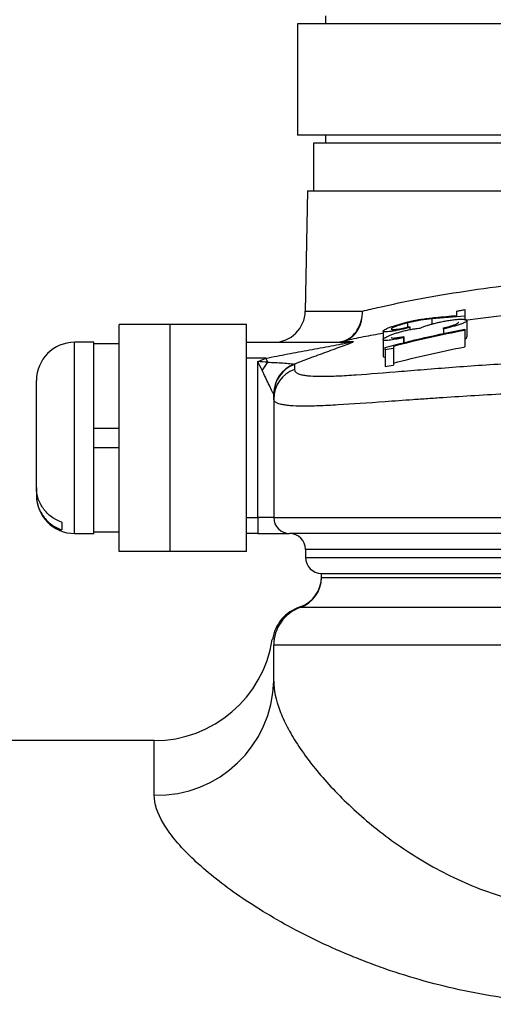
# Model space of a CAD drawing. Extents: x 245 to 831, y 2941 to 3404.
# Tile 4 of 9: x 646 to 676, y 3187 to 3249. Entities that reach past the tile are written whole.
import ezdxf

# ---------------------------------------------------------------- set-up
doc = ezdxf.new("R2010")
doc.units = 0
doc.header["$LTSCALE"] = 5
doc.layers.get('0').update_dxf_attribs({"linetype": 'CONTINUOUS'})

msp = doc.modelspace()

# ---------------------------------------------------------------- linework, layer by layer
at = {"color": 7, "linetype": 'CONTINUOUS'}
for p, q in [((665.452, 3249.283), (665.452, 3248.783)), ((663.702, 3248.783), (663.702, 3241.783)), ((665.452, 3241.783), (665.452, 3241.283)), ((664.702, 3241.283), (664.702, 3238.283)), ((664.318, 3238.283), (664.186, 3230.748)), ((674.202, 3230.424), (674.202, 3230.219)), ((652.502, 3215.658), (652.502, 3229.908)), ((660.502, 3229.908), (655.702, 3229.908)), ((655.702, 3215.658), (655.702, 3229.908)), ((660.502, 3215.658), (660.502, 3229.908)), ((670.6, 3230.004), (670.6, 3229.733)), ((670.74, 3229.707), (670.74, 3229.58)), ((672.132, 3230.248), (672.132, 3229.927)), ((674.33, 3230.153), (674.33, 3229.126)), ((669.073, 3229.484), (669.073, 3228.958)), ((670.355, 3229.076), (670.355, 3228.744)), ((670.37, 3229.137), (670.37, 3228.747)), ((672.855, 3229.621), (672.855, 3229.326)), ((674.202, 3229.53), (674.202, 3228.499)), ((650.902, 3228.783), (649.702, 3228.783)), ((652.502, 3228.683), (650.902, 3228.683)), ((660.502, 3228.783), (666.905, 3228.783)), ((669.073, 3228.958), (669.073, 3227.912)), ((669.202, 3228.311), (669.202, 3227.262)), ((669.714, 3228.399), (669.714, 3227.352)), ((661.708, 3227.783), (660.502, 3227.783)), ((661.202, 3217.783), (661.202, 3227.578)), ((662.202, 3225.223), (662.202, 3217.783)), ((650.902, 3223.393), (652.502, 3223.393)), ((650.902, 3222.173), (652.502, 3222.173)), ((647.302, 3219.68), (647.302, 3219.196)), ((647.302, 3219.183), (647.302, 3219.196)), ((660.502, 3217.783), (661.202, 3217.783)), ((649.702, 3216.783), (650.902, 3216.783)), ((650.902, 3216.883), (652.502, 3216.883)), ((661.202, 3216.783), (660.502, 3216.783)), ((660.502, 3215.658), (655.702, 3215.658)), ((664.202, 3215.783), (664.202, 3215.283)), ((665.202, 3214.026), (665.202, 3214.283)), ((662.202, 3207.524), (662.202, 3209.783)), ((654.702, 3203.783), (645.202, 3203.783))]:
    msp.add_line(p, q, dxfattribs=at)
at = {"color": 7, "linetype": 'CONTINUOUS', "flags": 128}
for points in [[(689.793, 3248.783), (689.403, 3248.783), (686.59, 3248.783), (683.77, 3248.783), (680.988, 3248.783), (678.289, 3248.783), (675.714, 3248.783), (673.304, 3248.783), (671.097, 3248.783), (669.128, 3248.783), (667.428, 3248.783), (666.023, 3248.783), (664.935, 3248.783), (664.183, 3248.783), (663.776, 3248.783), (663.702, 3248.783)], [(689.793, 3241.783), (689.403, 3241.783), (686.59, 3241.783), (683.77, 3241.783), (680.988, 3241.783), (678.289, 3241.783), (675.714, 3241.783), (673.304, 3241.783), (671.097, 3241.783), (669.128, 3241.783), (667.428, 3241.783), (666.023, 3241.783), (664.935, 3241.783), (664.183, 3241.783), (663.776, 3241.783), (663.702, 3241.783)], [(669.859, 3241.283), (668.206, 3241.283), (666.85, 3241.283), (665.811, 3241.283), (665.106, 3241.283), (664.749, 3241.283), (664.702, 3241.283)], [(707.702, 3241.283), (707.531, 3241.283), (707.009, 3241.283), (706.147, 3241.283), (704.956, 3241.283), (703.458, 3241.283), (701.676, 3241.283), (699.64, 3241.283), (697.384, 3241.283), (694.944, 3241.283), (692.36, 3241.283), (689.676, 3241.283), (686.934, 3241.283), (684.18, 3241.283), (681.46, 3241.283), (678.817, 3241.283), (676.295, 3241.283), (673.937, 3241.283), (671.779, 3241.283), (669.859, 3241.283)], [(664.318, 3238.283), (664.329, 3238.283), (664.598, 3238.283), (665.222, 3238.283), (666.191, 3238.283), (667.488, 3238.283), (669.092, 3238.283), (670.977, 3238.283), (673.113, 3238.283), (675.463, 3238.283), (677.989, 3238.283), (679.202, 3238.283)], [(664.186, 3230.748), (664.232, 3230.748), (664.595, 3230.748), (665.315, 3230.748), (666.381, 3230.748), (667.775, 3230.748)], [(673.689, 3230.463), (673.689, 3230.5), (673.689, 3230.535), (673.689, 3230.571), (673.689, 3230.606), (673.689, 3230.64), (673.689, 3230.674), (673.689, 3230.708), (673.689, 3230.741)], [(674.202, 3230.839), (674.202, 3230.79), (674.202, 3230.74), (674.202, 3230.69), (674.202, 3230.639), (674.202, 3230.586), (674.202, 3230.533), (674.202, 3230.479), (674.202, 3230.424)], [(655.702, 3229.908), (655.077, 3229.908), (654.477, 3229.908), (653.924, 3229.908), (653.439, 3229.908), (653.041, 3229.908), (652.745, 3229.908), (652.563, 3229.908), (652.502, 3229.908)], [(670.74, 3229.764), (670.74, 3229.757), (670.74, 3229.75), (670.74, 3229.743), (670.74, 3229.736), (670.74, 3229.728), (670.74, 3229.721), (670.74, 3229.714), (670.74, 3229.707)], [(672.855, 3229.621), (672.855, 3229.629), (672.855, 3229.637), (672.855, 3229.646), (672.855, 3229.654), (672.855, 3229.662), (672.855, 3229.671), (672.855, 3229.679), (672.855, 3229.687)], [(670.355, 3229.142), (670.355, 3229.134), (670.355, 3229.126), (670.355, 3229.118), (670.355, 3229.109), (670.355, 3229.101), (670.355, 3229.093), (670.355, 3229.084), (670.355, 3229.076)], [(674.202, 3229.601), (674.202, 3229.592), (674.202, 3229.584), (674.202, 3229.575), (674.202, 3229.566), (674.202, 3229.557), (674.202, 3229.548), (674.202, 3229.539), (674.202, 3229.53)], [(649.702, 3224.599), (649.702, 3225.964), (649.702, 3227.13), (649.702, 3228.022), (649.702, 3228.585), (649.702, 3228.783), (649.702, 3228.783)], [(650.902, 3224.599), (650.902, 3225.964), (650.902, 3227.13), (650.902, 3228.022), (650.902, 3228.585), (650.902, 3228.783), (650.902, 3228.783)], [(669.202, 3228.311), (669.202, 3228.33), (669.202, 3228.349), (669.202, 3228.367), (669.202, 3228.386), (669.202, 3228.405), (669.202, 3228.423), (669.202, 3228.442), (669.202, 3228.46)], [(669.714, 3228.525), (669.714, 3228.509), (669.714, 3228.493), (669.714, 3228.478), (669.714, 3228.462), (669.714, 3228.446), (669.714, 3228.431), (669.714, 3228.415), (669.714, 3228.399)], [(661.708, 3227.783), (661.721, 3227.752), (661.734, 3227.72), (661.746, 3227.689), (661.759, 3227.657), (661.771, 3227.626), (661.784, 3227.595), (661.796, 3227.564), (661.808, 3227.534)], [(663.503, 3227.388), (663.503, 3227.353), (663.503, 3227.318), (663.503, 3227.281), (663.503, 3227.244), (663.503, 3227.206), (663.503, 3227.167), (663.503, 3227.127), (663.503, 3227.087)], [(647.302, 3219.68), (647.302, 3220.457), (647.302, 3221.495), (647.302, 3222.678), (647.302, 3223.873), (647.302, 3224.945), (647.302, 3225.775), (647.302, 3226.268), (647.302, 3226.383)], [(662.202, 3225.223), (662.202, 3225.263), (662.202, 3225.302), (662.202, 3225.341), (662.202, 3225.378), (662.202, 3225.415), (662.202, 3225.451), (662.202, 3225.487), (662.202, 3225.522)], [(649.702, 3216.783), (649.702, 3216.826), (649.702, 3217.19), (649.702, 3217.906), (649.702, 3218.928), (649.702, 3220.192), (649.702, 3221.62), (649.702, 3223.12), (649.702, 3224.599)], [(650.902, 3216.783), (650.902, 3216.826), (650.902, 3217.19), (650.902, 3217.906), (650.902, 3218.928), (650.902, 3220.192), (650.902, 3221.62), (650.902, 3223.12), (650.902, 3224.599)], [(648.902, 3217.49), (648.902, 3217.407), (648.902, 3217.33), (648.902, 3217.259), (648.902, 3217.195), (648.902, 3217.138), (648.902, 3217.087), (648.902, 3217.043), (648.902, 3217.006)], [(662.202, 3217.783), (662.182, 3217.783), (662.125, 3217.783), (662.033, 3217.783), (661.909, 3217.783), (661.757, 3217.783), (661.584, 3217.783), (661.397, 3217.783), (661.202, 3217.783)], [(661.202, 3217.783), (661.202, 3217.588), (661.202, 3217.401), (661.202, 3217.228), (661.202, 3217.076), (661.202, 3216.952), (661.202, 3216.859), (661.202, 3216.802), (661.202, 3216.783)], [(662.202, 3217.783), (662.406, 3217.783), (663.016, 3217.783), (664.021, 3217.783), (665.404, 3217.783), (667.14, 3217.783), (669.202, 3217.783), (671.552, 3217.783), (674.152, 3217.783), (676.955, 3217.783), (679.916, 3217.783), (682.982, 3217.783), (686.102, 3217.783)], [(661.202, 3216.783), (661.592, 3216.783), (661.967, 3216.783), (662.313, 3216.783), (662.616, 3216.783), (662.865, 3216.783), (663.049, 3216.783), (663.163, 3216.783), (663.202, 3216.783)], [(686.102, 3216.783), (683.113, 3216.783), (680.175, 3216.783), (677.338, 3216.783), (674.652, 3216.783), (672.161, 3216.783), (669.909, 3216.783), (667.934, 3216.783), (666.27, 3216.783), (664.945, 3216.783), (663.982, 3216.783), (663.398, 3216.783), (663.202, 3216.783)], [(655.702, 3215.658), (655.077, 3215.658), (654.477, 3215.658), (653.924, 3215.658), (653.439, 3215.658), (653.041, 3215.658), (652.745, 3215.658), (652.563, 3215.658), (652.502, 3215.658)], [(686.102, 3215.783), (683.243, 3215.783), (680.433, 3215.783), (677.721, 3215.783), (675.152, 3215.783), (672.77, 3215.783), (670.616, 3215.783), (668.727, 3215.783), (667.136, 3215.783), (665.869, 3215.783), (664.948, 3215.783), (664.389, 3215.783), (664.202, 3215.783)], [(664.202, 3215.283), (664.389, 3215.283), (664.948, 3215.283), (665.869, 3215.283), (667.136, 3215.283), (668.727, 3215.283), (670.616, 3215.283), (672.77, 3215.283), (675.152, 3215.283), (677.721, 3215.283), (680.433, 3215.283), (683.243, 3215.283), (686.102, 3215.283)], [(665.202, 3214.283), (665.411, 3214.283), (666.034, 3214.283), (667.054, 3214.283), (668.448, 3214.283), (670.181, 3214.283), (672.209, 3214.283), (674.484, 3214.283), (676.948, 3214.283), (679.542, 3214.283), (682.202, 3214.283)], [(665.202, 3214.026), (665.411, 3214.026), (666.034, 3214.026), (667.054, 3214.026), (668.448, 3214.026), (670.181, 3214.026), (672.209, 3214.026), (674.484, 3214.026), (676.948, 3214.026), (679.542, 3214.026), (682.202, 3214.026)], [(682.202, 3212.14), (679.593, 3212.14), (677.037, 3212.14), (674.586, 3212.14), (672.29, 3212.14), (670.196, 3212.14), (668.346, 3212.14), (666.779, 3212.14), (665.525, 3212.14), (664.611, 3212.14), (664.055, 3212.14), (663.868, 3212.14)], [(682.202, 3209.783), (679.355, 3209.783), (676.567, 3209.783), (673.893, 3209.783), (671.389, 3209.783), (669.104, 3209.783), (667.087, 3209.783), (665.377, 3209.783), (664.009, 3209.783), (663.012, 3209.783), (662.405, 3209.783), (662.202, 3209.783)], [(654.702, 3200.355), (654.702, 3201.849), (654.702, 3202.921), (654.702, 3203.567), (654.702, 3203.783)]]:
    msp.add_lwpolyline(points, dxfattribs=at)
at = {"color": 7, "linetype": 'CONTINUOUS'}
for centre, radius, start, end in [((662.186, 3230.783), 2, 270, 359), ((649.702, 3226.383), 2.4, 90, 180), ((666.331, 3229.745), 0.961, 270.01143, 288.26071), ((666.606, 3229.176), 0.31, 270.35845, 282.10463), ((666.904, 3229.726), 0.943, 270.00643, 288.07549), ((668.929, 3222.354), 8.805, 143.96885, 147.89268), ((664.205, 3225.534), 2.01, 111.00205, 179.73496), ((664.194, 3225.519), 1.993, 110.29084, 179.93809), ((664.191, 3225.22), 1.99, 110.23541, 179.91419), ((649.702, 3219.183), 2.4, 180, 270), ((663.202, 3217.783), 1, 180, 270), ((663.202, 3215.783), 1, 0, 90), ((665.202, 3215.283), 1, 180, 270), ((663.202, 3214.064), 2, 289.24635, 360), ((663.202, 3214.026), 2, 289.47122, 0), ((663.202, 3214.027), 2, 289.48587, 0.01494), ((664.603, 3209.783), 2.5, 107.2249, 171.9951), ((664.702, 3209.783), 2.5, 109.47122, 180), ((654.702, 3211.283), 7.5, 270, 351.13883), ((654.864, 3207.693), 7.34, 268.73387, 358.67501)]:
    msp.add_arc(centre, radius, start, end, dxfattribs=at)
for points, knots in [([(667.775, 3230.748), (668.125, 3230.83), (669.171, 3231.076), (671.273, 3231.515), (674.172, 3232.004), (676.528, 3232.339), (677.937, 3232.458), (678.202, 3232.48)], [0, 0, 0, 0, 0.135624, 0.405178, 0.674723, 0.938849, 1, 1, 1, 1]), ([(666.607, 3228.866), (666.777, 3228.926), (666.934, 3229.017), (667.222, 3229.257), (667.347, 3229.403), (667.556, 3229.74), (667.637, 3229.927), (667.747, 3230.325), (667.775, 3230.539), (667.775, 3230.748)], [0, 0, 0, 0, 0.25, 0.25, 0.5, 0.5, 0.75, 0.75, 1, 1, 1, 1]), ([(666.671, 3228.872), (666.838, 3228.933), (666.992, 3229.023), (667.272, 3229.263), (667.393, 3229.408), (667.59, 3229.743), (667.665, 3229.93), (667.761, 3230.327), (667.782, 3230.539), (667.775, 3230.748)], [0, 0, 0, 0, 0.25, 0.25, 0.5, 0.5, 0.75, 0.75, 1, 1, 1, 1]), ([(670.56, 3230.046), (670.647, 3230.067), (670.734, 3230.088), (670.905, 3230.126), (670.989, 3230.144), (671.155, 3230.177), (671.237, 3230.192), (671.394, 3230.219), (671.468, 3230.231), (671.686, 3230.263), (671.823, 3230.281), (672.093, 3230.314), (672.223, 3230.328), (672.354, 3230.342)], [0, 0, 0, 0, 0.125, 0.125, 0.25, 0.25, 0.375, 0.375, 0.5, 0.5, 0.75, 0.75, 1, 1, 1, 1]), ([(673.689, 3230.741), (673.774, 3230.758), (673.86, 3230.774), (674.031, 3230.807), (674.116, 3230.823), (674.202, 3230.839)], [0, 0, 0, 0, 0.5, 0.5, 1, 1, 1, 1]), ([(678.202, 3230.581), (677.761, 3230.548), (676.341, 3230.443), (675.075, 3230.276), (674.202, 3230.161)], [0, 0, 0, 0, 0.310302, 1, 1, 1, 1]), ([(669.073, 3229.484), (669.076, 3229.497), (669.081, 3229.51), (669.114, 3229.543), (669.138, 3229.561), (669.209, 3229.602), (669.257, 3229.625), (669.364, 3229.673), (669.427, 3229.699), (669.569, 3229.752), (669.645, 3229.78), (669.808, 3229.834), (669.895, 3229.862), (670.076, 3229.917), (670.169, 3229.944), (670.361, 3229.996), (670.46, 3230.021), (670.56, 3230.046)], [0, 0, 0, 0, 0.125, 0.125, 0.25, 0.25, 0.375, 0.375, 0.5, 0.5, 0.625, 0.625, 0.75, 0.75, 0.875, 0.875, 1, 1, 1, 1]), ([(670.74, 3229.707), (670.634, 3229.681), (670.528, 3229.656), (670.32, 3229.61), (670.218, 3229.587), (670.017, 3229.547), (669.918, 3229.527), (669.735, 3229.495), (669.649, 3229.481), (669.411, 3229.447), (669.281, 3229.435), (669.153, 3229.439), (669.123, 3229.444), (669.082, 3229.459), (669.076, 3229.471), (669.073, 3229.484)], [0, 0, 0, 0, 0.125, 0.125, 0.25, 0.25, 0.375, 0.375, 0.5, 0.5, 0.75, 0.75, 0.875, 0.875, 1, 1, 1, 1]), ([(670.6, 3230.004), (670.531, 3229.987), (670.462, 3229.97), (670.329, 3229.933), (670.263, 3229.914), (670.077, 3229.857), (669.967, 3229.819), (669.782, 3229.748), (669.706, 3229.714), (669.633, 3229.672), (669.615, 3229.659), (669.592, 3229.636), (669.588, 3229.627), (669.586, 3229.618)], [0, 0, 0, 0, 0.125, 0.125, 0.25, 0.25, 0.5, 0.5, 0.75, 0.75, 0.875, 0.875, 1, 1, 1, 1]), ([(669.586, 3229.618), (669.588, 3229.609), (669.592, 3229.601), (669.618, 3229.589), (669.638, 3229.585), (669.693, 3229.582), (669.728, 3229.582), (669.813, 3229.589), (669.863, 3229.594), (670.026, 3229.616), (670.159, 3229.639), (670.37, 3229.682), (670.444, 3229.698), (670.591, 3229.73), (670.665, 3229.747), (670.74, 3229.764)], [0, 0, 0, 0, 0.125, 0.125, 0.25, 0.25, 0.375, 0.375, 0.5, 0.5, 0.75, 0.75, 0.875, 0.875, 1, 1, 1, 1]), ([(670.372, 3229.498), (670.474, 3229.523), (670.575, 3229.547), (670.773, 3229.588), (670.871, 3229.607), (671.049, 3229.636), (671.131, 3229.646), (671.28, 3229.661), (671.342, 3229.664), (671.401, 3229.666)], [0, 0, 0, 0, 0.25, 0.25, 0.5, 0.5, 0.75, 0.75, 1, 1, 1, 1]), ([(672.132, 3230.248), (671.908, 3230.224), (671.68, 3230.199), (671.314, 3230.148), (671.186, 3230.128), (670.971, 3230.087), (670.899, 3230.073), (670.751, 3230.04), (670.676, 3230.022), (670.6, 3230.004)], [0, 0, 0, 0, 0.5, 0.5, 0.75, 0.75, 0.875, 0.875, 1, 1, 1, 1]), ([(671.401, 3229.666), (671.427, 3229.679), (671.452, 3229.692), (671.51, 3229.719), (671.544, 3229.734), (671.615, 3229.762), (671.654, 3229.777), (671.738, 3229.807), (671.783, 3229.822), (671.828, 3229.837)], [0, 0, 0, 0, 0.25, 0.25, 0.5, 0.5, 0.75, 0.75, 1, 1, 1, 1]), ([(671.828, 3229.837), (671.892, 3229.858), (671.958, 3229.878), (672.097, 3229.919), (672.168, 3229.939), (672.32, 3229.979), (672.397, 3229.998), (672.556, 3230.036), (672.636, 3230.053), (672.716, 3230.071)], [0, 0, 0, 0, 0.25, 0.25, 0.5, 0.5, 0.75, 0.75, 1, 1, 1, 1]), ([(672.716, 3230.071), (672.825, 3230.093), (672.933, 3230.115), (673.145, 3230.152), (673.25, 3230.169), (673.45, 3230.197), (673.545, 3230.208), (673.725, 3230.226), (673.81, 3230.233), (674.034, 3230.243), (674.149, 3230.238), (674.259, 3230.216), (674.286, 3230.206), (674.322, 3230.182), (674.327, 3230.168), (674.33, 3230.153)], [0, 0, 0, 0, 0.125, 0.125, 0.25, 0.25, 0.375, 0.375, 0.5, 0.5, 0.75, 0.75, 0.875, 0.875, 1, 1, 1, 1]), ([(674.33, 3230.153), (674.327, 3230.138), (674.323, 3230.122), (674.292, 3230.088), (674.268, 3230.069), (674.202, 3230.029), (674.159, 3230.007), (674.055, 3229.962), (673.994, 3229.939), (673.788, 3229.866), (673.619, 3229.816), (673.343, 3229.741), (673.248, 3229.717), (673.055, 3229.668), (672.956, 3229.645), (672.855, 3229.621)], [0, 0, 0, 0, 0.125, 0.125, 0.25, 0.25, 0.375, 0.375, 0.5, 0.5, 0.75, 0.75, 0.875, 0.875, 1, 1, 1, 1]), ([(672.855, 3229.687), (672.92, 3229.704), (672.984, 3229.72), (673.109, 3229.752), (673.17, 3229.769), (673.289, 3229.802), (673.347, 3229.819), (673.427, 3229.844), (673.453, 3229.852), (673.502, 3229.869), (673.524, 3229.877), (673.547, 3229.885)], [0, 0, 0, 0, 0.25, 0.25, 0.5, 0.5, 0.75, 0.75, 0.875, 0.875, 1, 1, 1, 1]), ([(673.547, 3229.885), (673.592, 3229.902), (673.635, 3229.919), (673.704, 3229.952), (673.732, 3229.967), (673.776, 3229.996), (673.792, 3230.01), (673.813, 3230.035), (673.816, 3230.046), (673.817, 3230.057)], [0, 0, 0, 0, 0.25, 0.25, 0.5, 0.5, 0.75, 0.75, 1, 1, 1, 1]), ([(669.073, 3229.349), (668.647, 3229.271), (667.75, 3229.108), (667.042, 3228.953), (666.671, 3228.872)], [0, 0, 0, 0, 0.474661, 1, 1, 1, 1]), ([(669.073, 3228.958), (669.076, 3228.972), (669.08, 3228.986), (669.111, 3229.02), (669.134, 3229.038), (669.226, 3229.099), (669.314, 3229.144), (669.489, 3229.219), (669.555, 3229.245), (669.696, 3229.297), (669.771, 3229.323), (669.934, 3229.375), (670.018, 3229.401), (670.191, 3229.451), (670.282, 3229.474), (670.372, 3229.498)], [0, 0, 0, 0, 0.125, 0.125, 0.25, 0.25, 0.5, 0.5, 0.625, 0.625, 0.75, 0.75, 0.875, 0.875, 1, 1, 1, 1]), ([(670.355, 3229.076), (670.27, 3229.058), (670.185, 3229.04), (670.021, 3229.007), (669.94, 3228.991), (669.706, 3228.949), (669.559, 3228.926), (669.381, 3228.908), (669.326, 3228.904), (669.233, 3228.902), (669.194, 3228.903), (669.132, 3228.911), (669.11, 3228.917), (669.08, 3228.934), (669.075, 3228.946), (669.073, 3228.958)], [0, 0, 0, 0, 0.125, 0.125, 0.25, 0.25, 0.5, 0.5, 0.625, 0.625, 0.75, 0.75, 0.875, 0.875, 1, 1, 1, 1]), ([(669.202, 3228.46), (670.026, 3228.683), (670.856, 3228.889), (672.526, 3229.271), (673.364, 3229.444), (674.202, 3229.601)], [0, 0, 0, 0, 0.5, 0.5, 1, 1, 1, 1]), ([(669.586, 3229.096), (669.588, 3229.088), (669.59, 3229.081), (669.605, 3229.068), (669.617, 3229.063), (669.667, 3229.052), (669.719, 3229.051), (669.864, 3229.062), (669.954, 3229.074), (670.146, 3229.104), (670.25, 3229.123), (670.355, 3229.142)], [0, 0, 0, 0, 0.125, 0.125, 0.25, 0.25, 0.5, 0.5, 0.75, 0.75, 1, 1, 1, 1]), ([(674.202, 3229.53), (673.448, 3229.389), (672.695, 3229.234), (671.197, 3228.898), (670.453, 3228.718), (669.714, 3228.525)], [0, 0, 0, 0, 0.5, 0.5, 1, 1, 1, 1]), ([(674.202, 3229.004), (674.206, 3229.006), (674.3, 3229.046), (674.321, 3229.085), (674.328, 3229.118), (674.33, 3229.126)], [0, 0, 0, 0, 0.037855, 0.774032, 1, 1, 1, 1]), ([(661.708, 3227.783), (662.166, 3227.875), (662.622, 3227.965), (663.535, 3228.14), (663.99, 3228.226), (664.9, 3228.394), (665.355, 3228.477), (666.028, 3228.599), (666.252, 3228.64), (666.574, 3228.7), (666.68, 3228.721), (666.823, 3228.751), (666.868, 3228.761), (666.912, 3228.773), (666.923, 3228.777), (666.925, 3228.782), (666.918, 3228.783), (666.905, 3228.783)], [0, 0, 0, 0, 0.25, 0.25, 0.5, 0.5, 0.75, 0.75, 0.875, 0.875, 0.9375, 0.9375, 0.96875, 0.96875, 0.984375, 0.984375, 1, 1, 1, 1]), ([(667.197, 3228.83), (667.221, 3228.83), (667.222, 3228.822), (667.177, 3228.793), (667.134, 3228.773), (666.969, 3228.702), (666.819, 3228.646), (666.507, 3228.529), (666.34, 3228.468), (665.997, 3228.344), (665.822, 3228.28), (665.29, 3228.086), (664.931, 3227.955), (664.211, 3227.687), (663.849, 3227.55), (663.485, 3227.41)], [0, 0, 0, 0, 0.0625, 0.0625, 0.125, 0.125, 0.25, 0.25, 0.375, 0.375, 0.5, 0.5, 0.75, 0.75, 1, 1, 1, 1]), ([(666.607, 3228.866), (666.514, 3228.832), (666.448, 3228.811), (666.364, 3228.787), (666.343, 3228.783), (666.331, 3228.783)], [0, 0, 0, 0, 0.5, 0.5, 1, 1, 1, 1]), ([(666.671, 3228.872), (666.639, 3228.861), (666.622, 3228.853), (666.604, 3228.843), (666.602, 3228.84), (666.604, 3228.833), (666.617, 3228.832), (666.632, 3228.832)], [0, 0, 0, 0, 0.25, 0.25, 0.5, 0.5, 1, 1, 1, 1]), ([(669.714, 3227.478), (670.454, 3227.674), (671.198, 3227.858), (672.694, 3228.199), (673.447, 3228.356), (674.202, 3228.499)], [0, 0, 0, 0, 0.5, 0.5, 1, 1, 1, 1]), ([(669.073, 3227.912), (669.076, 3227.888), (669.08, 3227.859), (669.184, 3227.862), (669.202, 3227.863)], [0, 0, 0, 0, 0.829984, 1, 1, 1, 1]), ([(661.808, 3227.534), (661.973, 3227.531), (662.136, 3227.524), (662.46, 3227.509), (662.621, 3227.5), (662.935, 3227.478), (663.089, 3227.466), (663.29, 3227.445), (663.353, 3227.437), (663.448, 3227.422), (663.479, 3227.415), (663.485, 3227.41)], [0, 0, 0, 0, 0.25, 0.25, 0.5, 0.5, 0.75, 0.75, 0.875, 0.875, 1, 1, 1, 1]), ([(663.503, 3227.087), (663.503, 3226.934), (663.652, 3226.823), (664.024, 3226.733), (664.108, 3226.718), (664.293, 3226.692), (664.394, 3226.681), (664.723, 3226.657), (664.977, 3226.649), (665.551, 3226.651), (665.871, 3226.66), (666.402, 3226.684), (666.587, 3226.694), (666.975, 3226.717), (667.178, 3226.73), (668.223, 3226.801), (669.166, 3226.879), (670.736, 3227.009), (671.285, 3227.054), (672.438, 3227.148), (673.036, 3227.195), (674.873, 3227.333), (676.165, 3227.42), (678.204, 3227.534), (678.904, 3227.569), (680.311, 3227.63), (681.021, 3227.656), (683.167, 3227.72), (684.621, 3227.744), (686.098, 3227.747)], [0, 0, 0, 0, 0.125, 0.125, 0.15625, 0.15625, 0.1875, 0.1875, 0.25, 0.25, 0.3125, 0.3125, 0.34375, 0.34375, 0.375, 0.375, 0.5, 0.5, 0.5625, 0.5625, 0.625, 0.625, 0.75, 0.75, 0.8125, 0.8125, 0.875, 0.875, 1, 1, 1, 1]), ([(662.196, 3225.543), (662.187, 3225.555), (662.168, 3225.587), (662.122, 3225.673), (662.094, 3225.727), (662.008, 3225.901), (661.943, 3226.035), (661.813, 3226.31), (661.746, 3226.453), (661.611, 3226.742), (661.543, 3226.888), (661.471, 3227.034)], [0, 0, 0, 0, 0.125, 0.125, 0.25, 0.25, 0.5, 0.5, 0.75, 0.75, 1, 1, 1, 1]), ([(686.102, 3225.79), (684.522, 3225.788), (682.969, 3225.764), (680.678, 3225.703), (679.921, 3225.678), (678.419, 3225.619), (677.673, 3225.586), (675.504, 3225.478), (674.133, 3225.394), (672.51, 3225.286), (672.19, 3225.264), (671.56, 3225.22), (671.248, 3225.198), (670.336, 3225.133), (669.757, 3225.091), (668.105, 3224.971), (667.115, 3224.901), (666.022, 3224.839), (665.81, 3224.828), (665.405, 3224.808), (665.212, 3224.8), (664.659, 3224.781), (664.325, 3224.775), (663.729, 3224.779), (663.465, 3224.788), (663.124, 3224.816), (663.019, 3224.827), (662.827, 3224.855), (662.74, 3224.871), (662.355, 3224.963), (662.202, 3225.073), (662.202, 3225.223)], [0, 0, 0, 0, 0.125, 0.125, 0.1875, 0.1875, 0.25, 0.25, 0.375, 0.375, 0.40625, 0.40625, 0.4375, 0.4375, 0.5, 0.5, 0.625, 0.625, 0.65625, 0.65625, 0.6875, 0.6875, 0.75, 0.75, 0.8125, 0.8125, 0.84375, 0.84375, 0.875, 0.875, 1, 1, 1, 1]), ([(648.902, 3217.49), (648.669, 3217.569), (648.446, 3217.685), (648.051, 3217.974), (647.877, 3218.149), (647.596, 3218.537), (647.485, 3218.755), (647.339, 3219.205), (647.302, 3219.444), (647.302, 3219.68)], [0, 0, 0, 0, 0.25, 0.25, 0.5, 0.5, 0.75, 0.75, 1, 1, 1, 1]), ([(647.302, 3219.196), (647.302, 3218.96), (647.339, 3218.721), (647.448, 3218.383), (647.494, 3218.273), (647.602, 3218.06), (647.666, 3217.956), (647.807, 3217.761), (647.886, 3217.669), (648.057, 3217.497), (648.151, 3217.416), (648.348, 3217.272), (648.451, 3217.208), (648.669, 3217.095), (648.785, 3217.045), (648.902, 3217.006)], [0, 0, 0, 0, 0.25, 0.25, 0.375, 0.375, 0.5, 0.5, 0.625, 0.625, 0.75, 0.75, 0.875, 0.875, 1, 1, 1, 1]), ([(662.202, 3207.524), (662.202, 3206.952), (662.337, 3206.332), (662.714, 3205.338), (662.869, 3204.996), (663.236, 3204.292), (663.449, 3203.928), (664.163, 3202.827), (664.738, 3202.076), (665.743, 3200.939), (666.102, 3200.558), (666.87, 3199.795), (667.28, 3199.413), (668.569, 3198.287), (669.513, 3197.557), (671.078, 3196.523), (671.628, 3196.188), (672.764, 3195.555), (673.351, 3195.256), (674.572, 3194.703), (675.204, 3194.449), (676.192, 3194.108), (676.529, 3194.001), (677.208, 3193.804), (677.55, 3193.714), (678.588, 3193.472), (679.293, 3193.347), (680.73, 3193.176), (681.466, 3193.132), (682.202, 3193.132)], [0, 0, 0, 0, 0.125, 0.125, 0.1875, 0.1875, 0.25, 0.25, 0.375, 0.375, 0.4375, 0.4375, 0.5, 0.5, 0.625, 0.625, 0.6875, 0.6875, 0.75, 0.75, 0.8125, 0.8125, 0.84375, 0.84375, 0.875, 0.875, 0.9375, 0.9375, 1, 1, 1, 1]), ([(682.202, 3187.234), (680.366, 3187.234), (678.566, 3187.365), (675.916, 3187.739), (675.04, 3187.893), (673.31, 3188.258), (672.467, 3188.465), (670.824, 3188.923), (670.024, 3189.174), (668.854, 3189.58), (668.469, 3189.72), (667.709, 3190.008), (667.333, 3190.158), (665.491, 3190.92), (664.134, 3191.581), (662.261, 3192.619), (661.663, 3192.973), (660.526, 3193.693), (659.993, 3194.054), (658.499, 3195.135), (657.64, 3195.854), (656.569, 3196.912), (656.248, 3197.263), (655.696, 3197.942), (655.464, 3198.271), (654.901, 3199.224), (654.702, 3199.815), (654.702, 3200.355)], [0, 0, 0, 0, 0.125, 0.125, 0.1875, 0.1875, 0.25, 0.25, 0.3125, 0.3125, 0.34375, 0.34375, 0.375, 0.375, 0.5, 0.5, 0.5625, 0.5625, 0.625, 0.625, 0.75, 0.75, 0.8125, 0.8125, 0.875, 0.875, 1, 1, 1, 1])]:
    msp.add_open_spline(points, degree=3, knots=knots, dxfattribs=at)
for points in [[(674.202, 3230.424), (673.511, 3230.38), (672.821, 3230.321), (672.132, 3230.248)], [(672.354, 3230.342), (672.798, 3230.388), (673.243, 3230.429), (673.689, 3230.463)], [(666.632, 3228.832), (666.803, 3228.831), (666.99, 3228.83), (667.197, 3228.83)], [(669.714, 3228.399), (669.543, 3228.37), (669.372, 3228.341), (669.202, 3228.311)], [(661.202, 3227.578), (661.37, 3227.647), (661.539, 3227.715), (661.708, 3227.783)], [(661.471, 3227.034), (661.382, 3227.215), (661.292, 3227.396), (661.202, 3227.578)], [(661.808, 3227.534), (661.607, 3227.548), (661.404, 3227.563), (661.202, 3227.578)], [(663.485, 3227.41), (663.497, 3227.405), (663.503, 3227.398), (663.503, 3227.388)], [(669.202, 3227.262), (669.372, 3227.292), (669.543, 3227.322), (669.714, 3227.352)], [(662.202, 3225.522), (662.202, 3225.531), (662.2, 3225.538), (662.196, 3225.543)]]:
    msp.add_open_spline(points, degree=3, dxfattribs=at)

doc.saveas('drawing.dxf')
